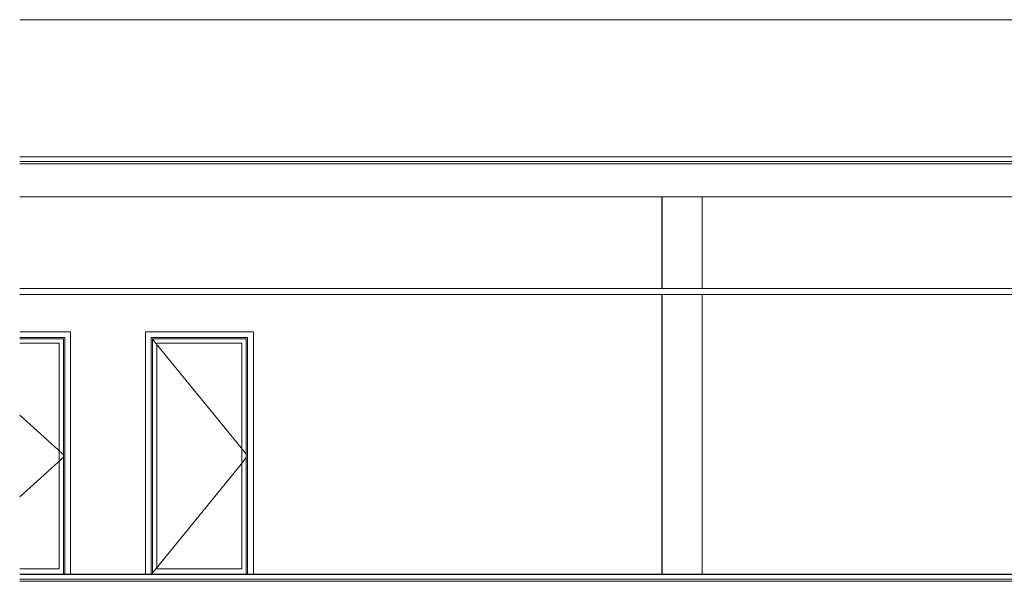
# Model space of a CAD drawing. Header units: millimetres. Extents: x -30280 to 136103, y -81242 to 8968.
# Tile 36 of 46: x 54776 to 63390, y -74002 to -69092. Entities that reach past the tile are written whole.
import ezdxf

# ---------------------------------------------------------------- set-up
doc = ezdxf.new("R2010")
doc.units = ezdxf.units.MM
doc.header["$MEASUREMENT"] = 0
doc.linetypes.add('Wipeout_Contour', pattern=[1000, 0, -1000])
for name, color, linetype in [('07_CR_Cel Ras pladur', 7, 'Continuous'), ('10_ESTR_Fotjats', 7, 'Continuous'), ('10_ESTR_Pilars', 7, 'Continuous'), ('12_FAÇ_Façana', 7, 'Continuous'), ('14_PAV_Paviment existent', 7, 'Continuous'), ('Puertas Archicad', 7, 'Continuous')]:
    doc.layers.add(name, color=color, linetype=linetype)
doc.layers.add('07_CR_Cel Ras pladur_Pluma_Nº__102', color=7, linetype='Continuous', lineweight=5, true_color=0xcccccc)
doc.layers.add('Puertas Archicad_Pluma_Nº__3', color=7, linetype='Continuous', lineweight=5, true_color=0xa4a4a4)
for name, color, linetype, lineweight in [('10_ESTR_Fotjats_Pluma_Nº__1', 7, 'Continuous', 5), ('10_ESTR_Pilars_Pluma_Nº__88', 7, 'Continuous', 5), ('12_FAÇ_Façana_Pluma_Nº__47', 7, 'Continuous', 20), ('14_PAV_Paviment existent_Pluma_Nº__89', 7, 'Continuous', 5), ('Puertas Archicad_Pluma_Nº__1', 7, 'Continuous', 5)]:
    doc.layers.add(name, color=color, linetype=linetype, lineweight=lineweight)

# ---------------------------------------------------------------- blocks, each defined once
blk = doc.blocks.new('Elem Sección_32_1', base_point=(79620.7, -77592.4))
at = {"color": 254, "linetype": 'Wipeout_Contour', "lineweight": 0, "ltscale": 373435.304582}
blk.add_wipeout([(60745.3, -70642.4), (60395.3, -70642.4), (60395.3, -71442.4), (60745.3, -71442.4)], dxfattribs=at).dxf.layer = '10_ESTR_Pilars'
at = {"color": 254, "linetype": 'Wipeout_Contour', "lineweight": 0, "ltscale": 378571.765097}
blk.add_wipeout([(60395.3, -71495.4), (60395.3, -73940.4), (60745.3, -73940.4), (60745.3, -71495.4)], dxfattribs=at).dxf.layer = '10_ESTR_Pilars'
at = {"layer": '10_ESTR_Pilars_Pluma_Nº__88', "color": 7, "linetype": 'Continuous', "lineweight": 5}
for p, q in [((60395.3, -71442.4), (60395.3, -70642.4)), ((60395.3, -73940.4), (60395.3, -71495.4))]:
    blk.add_line(p, q, dxfattribs=at)
blk = doc.blocks.new('Elem Sección_38_1', base_point=(79620.7, -77592.4))
at = {"color": 254, "linetype": 'Wipeout_Contour', "lineweight": 0, "ltscale": 386217.415048}
blk.add_wipeout([(54775.7, -70292.4), (77819.6, -70292.4), (77819.6, -69092.4), (54775.7, -69092.4)], dxfattribs=at).dxf.layer = '12_FAÇ_Façana'
at = {"layer": '12_FAÇ_Façana_Pluma_Nº__47', "color": 7, "linetype": 'Continuous', "lineweight": 20}
blk.add_line((54775.7, -69092.4), (77819.6, -69092.4), dxfattribs=at)
blk = doc.blocks.new('Elem Sección_106_1', base_point=(79620.7, -77592.4))
at = {"color": 254, "linetype": 'Wipeout_Contour', "lineweight": 0, "ltscale": 365901.635461}
blk.add_wipeout([(60392.1, -70642.4), (54775.7, -70642.4), (54775.7, -71442.4), (60392.1, -71442.4)], dxfattribs=at).dxf.layer = '12_FAÇ_Façana'
at = {"color": 254, "linetype": 'Wipeout_Contour', "lineweight": 0, "ltscale": 920833.141479}
blk.add_wipeout([(54775.7, -71820.4), (55220.1, -71820.4), (55220.1, -73940.4), (55876.1, -73940.4), (55876.1, -71820.4), (56820.1, -71820.4), (56820.1, -73940.4), (60392.1, -73940.4), (60392.1, -71495.4), (54775.7, -71495.4)], dxfattribs=at).dxf.layer = '12_FAÇ_Façana'
at = {"layer": '12_FAÇ_Façana_Pluma_Nº__47', "color": 7, "linetype": 'Continuous', "lineweight": 20}
for p, q in [((60392.1, -71442.4), (60392.1, -70642.4)), ((60392.1, -73940.4), (60392.1, -71495.4))]:
    blk.add_line(p, q, dxfattribs=at)
blk = doc.blocks.new('Elem Sección_107_1', base_point=(79620.7, -77592.4))
at = {"color": 254, "linetype": 'Wipeout_Contour', "lineweight": 0, "ltscale": 365737.995196}
blk.add_wipeout([(55170.1, -71870.4), (55170.1, -73940.4), (55220.1, -73940.4), (55220.1, -71820.4)], dxfattribs=at).dxf.layer = 'Puertas Archicad'
at = {"color": 254, "linetype": 'Wipeout_Contour', "lineweight": 0, "ltscale": 361887.938069}
blk.add_wipeout([(55220.1, -71820.4), (54775.7, -71820.4), (54775.7, -71870.4), (55170.1, -71870.4)], dxfattribs=at).dxf.layer = 'Puertas Archicad'
at = {"layer": 'Puertas Archicad_Pluma_Nº__1', "color": 7, "linetype": 'Continuous', "lineweight": 5}
for p, q in [((54775.7, -71820.4), (55220.1, -71820.4)), ((55220.1, -71820.4), (55220.1, -73940.4))]:
    blk.add_line(p, q, dxfattribs=at)
at = {"color": 254, "linetype": 'Wipeout_Contour', "lineweight": 0, "ltscale": 365721.811978}
blk.add_wipeout([(55158.1, -71882.4), (55158.1, -73940.4), (55170.1, -73940.4), (55170.1, -71882.4)], dxfattribs=at).dxf.layer = 'Puertas Archicad'
at = {"color": 254, "linetype": 'Wipeout_Contour', "lineweight": 0, "ltscale": 452562.214046}
blk.add_wipeout([(54775.7, -71870.4), (54775.7, -71882.4), (55158.1, -71882.4), (55170.1, -71882.4), (55170.1, -71870.4)], dxfattribs=at).dxf.layer = 'Puertas Archicad'
at = {"color": 254, "linetype": 'Wipeout_Contour', "lineweight": 0, "ltscale": 365644.845046}
blk.add_wipeout([(55120.1, -73892.4), (55158.1, -73892.4), (55158.1, -71920.4), (55120.1, -71920.4)], dxfattribs=at).dxf.layer = 'Puertas Archicad'
at = {"color": 254, "linetype": 'Wipeout_Contour', "lineweight": 0, "ltscale": 452634.116066}
blk.add_wipeout([(54775.7, -71882.4), (54775.7, -71920.4), (55120.1, -71920.4), (55158.1, -71920.4), (55158.1, -71882.4)], dxfattribs=at).dxf.layer = 'Puertas Archicad'
at = {"color": 254, "linetype": 'Wipeout_Contour', "lineweight": 0, "ltscale": 460642.073491}
blk.add_wipeout([(54775.7, -73940.4), (55158.1, -73940.4), (55158.1, -73892.4), (55120.1, -73892.4), (54775.7, -73892.4)], dxfattribs=at).dxf.layer = 'Puertas Archicad'
at = {"layer": 'Puertas Archicad_Pluma_Nº__1', "color": 7, "linetype": 'Continuous', "lineweight": 5}
for p, q in [((55170.1, -71870.4), (54775.7, -71870.4)), ((55170.1, -73940.4), (55170.1, -71870.4))]:
    blk.add_line(p, q, dxfattribs=at)
at = {"color": 254, "linetype": 'Wipeout_Contour', "lineweight": 0, "ltscale": 365184.426777}
blk.add_wipeout([(54775.7, -73892.4), (55120.1, -73892.4), (55120.1, -71920.4), (54775.7, -71920.4)], dxfattribs=at).dxf.layer = 'Puertas Archicad'
at = {"layer": 'Puertas Archicad_Pluma_Nº__1', "color": 7, "linetype": 'Continuous', "lineweight": 5}
for p, q in [((55158.1, -71882.4), (54775.7, -71882.4)), ((54775.7, -71920.4), (55120.1, -71920.4)), ((55120.1, -71920.4), (55120.1, -73892.4)), ((55158.1, -73940.4), (55158.1, -71882.4)), ((55120.1, -73892.4), (54775.7, -73892.4))]:
    blk.add_line(p, q, dxfattribs=at)
at = {"layer": 'Puertas Archicad_Pluma_Nº__3', "color": 253, "linetype": 'Continuous', "lineweight": 5, "true_color": 0xa4a4a4}
for p, q in [((54775.7, -72549.2), (55158.1, -72895.5)), ((54775.7, -73263.5), (55158.1, -72917.2))]:
    blk.add_line(p, q, dxfattribs=at)
blk = doc.blocks.new('Elem Sección_108_1', base_point=(79620.7, -77592.4))
at = {"color": 254, "linetype": 'Wipeout_Contour', "lineweight": 0, "ltscale": 367449.747333}
blk.add_wipeout([(55926.1, -71870.4), (55876.1, -71820.4), (55876.1, -73940.4), (55926.1, -73940.4)], dxfattribs=at).dxf.layer = 'Puertas Archicad'
at = {"color": 254, "linetype": 'Wipeout_Contour', "lineweight": 0, "ltscale": 369636.933189}
blk.add_wipeout([(56770.1, -71870.4), (56770.1, -73940.4), (56820.1, -73940.4), (56820.1, -71820.4)], dxfattribs=at).dxf.layer = 'Puertas Archicad'
at = {"color": 254, "linetype": 'Wipeout_Contour', "lineweight": 0, "ltscale": 365228.387754}
blk.add_wipeout([(56820.1, -71820.4), (55876.1, -71820.4), (55926.1, -71870.4), (56770.1, -71870.4)], dxfattribs=at).dxf.layer = 'Puertas Archicad'
at = {"layer": 'Puertas Archicad_Pluma_Nº__1', "color": 7, "linetype": 'Continuous', "lineweight": 5}
for p, q in [((55876.1, -73940.4), (55876.1, -71820.4)), ((55876.1, -71820.4), (56820.1, -71820.4)), ((56820.1, -71820.4), (56820.1, -73940.4))]:
    blk.add_line(p, q, dxfattribs=at)
at = {"color": 254, "linetype": 'Wipeout_Contour', "lineweight": 0, "ltscale": 367583.598521}
blk.add_wipeout([(55938.1, -71882.4), (55926.1, -71882.4), (55926.1, -73940.4), (55938.1, -73940.4)], dxfattribs=at).dxf.layer = 'Puertas Archicad'
at = {"color": 254, "linetype": 'Wipeout_Contour', "lineweight": 0, "ltscale": 369618.762591}
blk.add_wipeout([(56758.1, -71882.4), (56758.1, -73940.4), (56770.1, -73940.4), (56770.1, -71882.4)], dxfattribs=at).dxf.layer = 'Puertas Archicad'
at = {"color": 254, "linetype": 'Wipeout_Contour', "lineweight": 0, "ltscale": 547998.645199}
blk.add_wipeout([(56770.1, -71870.4), (55926.1, -71870.4), (55926.1, -71882.4), (55938.1, -71882.4), (56758.1, -71882.4), (56770.1, -71882.4)], dxfattribs=at).dxf.layer = 'Puertas Archicad'
at = {"color": 254, "linetype": 'Wipeout_Contour', "lineweight": 0, "ltscale": 367627.916795}
blk.add_wipeout([(55938.1, -71920.4), (55938.1, -73892.4), (55976.1, -73892.4), (55976.1, -71920.4)], dxfattribs=at).dxf.layer = 'Puertas Archicad'
at = {"color": 254, "linetype": 'Wipeout_Contour', "lineweight": 0, "ltscale": 369540.850382}
blk.add_wipeout([(56720.1, -73892.4), (56758.1, -73892.4), (56758.1, -71920.4), (56720.1, -71920.4)], dxfattribs=at).dxf.layer = 'Puertas Archicad'
at = {"color": 254, "linetype": 'Wipeout_Contour', "lineweight": 0, "ltscale": 548136.834709}
blk.add_wipeout([(56758.1, -71882.4), (55938.1, -71882.4), (55938.1, -71920.4), (55976.1, -71920.4), (56720.1, -71920.4), (56758.1, -71920.4)], dxfattribs=at).dxf.layer = 'Puertas Archicad'
at = {"color": 254, "linetype": 'Wipeout_Contour', "lineweight": 0, "ltscale": 557633.008677}
blk.add_wipeout([(55976.1, -73892.4), (55938.1, -73892.4), (55938.1, -73940.4), (56758.1, -73940.4), (56758.1, -73892.4), (56720.1, -73892.4)], dxfattribs=at).dxf.layer = 'Puertas Archicad'
at = {"layer": 'Puertas Archicad_Pluma_Nº__1', "color": 7, "linetype": 'Continuous', "lineweight": 5}
for p, q in [((55926.1, -71870.4), (55926.1, -73940.4)), ((56770.1, -71870.4), (55926.1, -71870.4)), ((56770.1, -73940.4), (56770.1, -71870.4))]:
    blk.add_line(p, q, dxfattribs=at)
at = {"color": 254, "linetype": 'Wipeout_Contour', "lineweight": 0, "ltscale": 368584.185395}
blk.add_wipeout([(55976.1, -73892.4), (56720.1, -73892.4), (56720.1, -71920.4), (55976.1, -71920.4)], dxfattribs=at).dxf.layer = 'Puertas Archicad'
at = {"layer": 'Puertas Archicad_Pluma_Nº__1', "color": 7, "linetype": 'Continuous', "lineweight": 5}
for p, q in [((55938.1, -71882.4), (55938.1, -73940.4)), ((56758.1, -71882.4), (55938.1, -71882.4)), ((55976.1, -73892.4), (55976.1, -71920.4)), ((55976.1, -71920.4), (56720.1, -71920.4)), ((56720.1, -71920.4), (56720.1, -73892.4)), ((56758.1, -73940.4), (56758.1, -71882.4)), ((56720.1, -73892.4), (55976.1, -73892.4))]:
    blk.add_line(p, q, dxfattribs=at)
at = {"layer": 'Puertas Archicad_Pluma_Nº__3', "color": 253, "linetype": 'Continuous', "lineweight": 5, "true_color": 0xa4a4a4}
for p, q in [((55938.1, -71885.1), (56758.1, -72891.6)), ((55938.1, -73927.6), (56758.1, -72921.1))]:
    blk.add_line(p, q, dxfattribs=at)
blk = doc.blocks.new('Elem Sección_109_1', base_point=(79620.7, -77592.4))
at = {"color": 254, "linetype": 'Wipeout_Contour', "lineweight": 0, "ltscale": 389602.860826}
blk.add_wipeout([(72252.8, -70642.4), (60745.3, -70642.4), (60745.3, -71442.4), (72252.8, -71442.4)], dxfattribs=at).dxf.layer = '12_FAÇ_Façana'
at = {"color": 254, "linetype": 'Wipeout_Contour', "lineweight": 0, "ltscale": 1187317.245493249}
blk.add_wipeout([(72252.8, -71495.4), (60745.3, -71495.4), (60745.3, -73940.4), (65728.3, -73940.4), (65728.3, -71820.4), (66672.3, -71820.4), (66672.3, -73940.4), (67605.5, -73940.4), (67605.5, -71820.4), (68549.5, -71820.4), (68549.5, -73940.4), (72252.8, -73940.4)], dxfattribs=at).dxf.layer = '12_FAÇ_Façana'
at = {"layer": '12_FAÇ_Façana_Pluma_Nº__47', "color": 7, "linetype": 'Continuous', "lineweight": 20}
for p, q in [((60745.3, -71442.4), (60745.3, -70642.4)), ((60745.3, -73940.4), (60745.3, -71495.4))]:
    blk.add_line(p, q, dxfattribs=at)
blk = doc.blocks.new('Elem Sección_112_1', base_point=(79620.7, -77592.4))
at = {"color": 254, "linetype": 'Wipeout_Contour', "lineweight": 0, "ltscale": 372976.977616}
blk.add_wipeout([(60392.1, -70642.4), (60392.1, -71442.4), (60395.3, -71442.4), (60395.3, -70642.4)], dxfattribs=at).dxf.layer = '12_FAÇ_Façana'
at = {"color": 254, "linetype": 'Wipeout_Contour', "lineweight": 0, "ltscale": 378119.617117}
blk.add_wipeout([(60392.1, -71495.4), (60392.1, -73940.4), (60395.3, -73940.4), (60395.3, -71495.4)], dxfattribs=at).dxf.layer = '12_FAÇ_Façana'
blk = doc.blocks.new('Elem Sección_120_1', base_point=(79620.7, -77592.4))
at = {"layer": '10_ESTR_Fotjats_Pluma_Nº__1', "color": 7, "linetype": 'Continuous', "lineweight": 5}
for p, q in [((87529.5, -73942.4), (54775.7, -73942.4)), ((87529.5, -73982.4), (54775.7, -73982.4)), ((87529.5, -74002.4), (54775.7, -74002.4))]:
    blk.add_line(p, q, dxfattribs=at)
blk = doc.blocks.new('Elem Sección_121_1', base_point=(79620.7, -77592.4))
at = {"layer": '10_ESTR_Fotjats_Pluma_Nº__1', "color": 7, "linetype": 'Continuous', "lineweight": 5}
for p, q in [((87529.5, -70292.4), (54775.7, -70292.4)), ((87529.5, -70332.4), (54775.7, -70332.4)), ((87529.5, -70352.4), (54775.7, -70352.4)), ((87529.5, -70642.4), (54775.7, -70642.4))]:
    blk.add_line(p, q, dxfattribs=at)
blk = doc.blocks.new('Elem Sección_122_1', base_point=(79620.7, -77592.4))
at = {"color": 254, "linetype": 'Wipeout_Contour', "lineweight": 0, "ltscale": 406092.873619}
blk.add_wipeout([(54775.7, -71442.4), (54775.7, -71495.4), (87529.5, -71495.4), (87529.5, -71442.4)], dxfattribs=at).dxf.layer = '07_CR_Cel Ras pladur'
at = {"layer": '07_CR_Cel Ras pladur_Pluma_Nº__102', "color": 254, "linetype": 'Continuous', "lineweight": 5, "true_color": 0xcccccc}
for p, q in [((54775.7, -71442.4), (87529.5, -71442.4)), ((54775.7, -71495.4), (87529.5, -71495.4))]:
    blk.add_line(p, q, dxfattribs=at)
blk = doc.blocks.new('Elem Sección_124_1', base_point=(79620.7, -77592.4))
at = {"color": 254, "linetype": 'Wipeout_Contour', "lineweight": 0, "ltscale": 412522.163965}
blk.add_wipeout([(54775.7, -73942.4), (87084.2, -73942.4), (87084.2, -73940.4), (54775.7, -73940.4)], dxfattribs=at).dxf.layer = '14_PAV_Paviment existent'
at = {"layer": '14_PAV_Paviment existent_Pluma_Nº__89', "color": 7, "linetype": 'Continuous', "lineweight": 5}
blk.add_line((54775.7, -73940.4), (87084.2, -73940.4), dxfattribs=at)

msp = doc.modelspace()

# ---------------------------------------------------------------- block references
at = {"layer": '10_ESTR_Pilars', "lineweight": 0}
msp.add_blockref('Elem Sección_32_1', (79620.736, -77592.372), dxfattribs=at)
at = {"layer": '12_FAÇ_Façana', "lineweight": 0}
msp.add_blockref('Elem Sección_38_1', (79620.736, -77592.372), dxfattribs=at)

# ---------------------------------------------------------------- next in the draw order: block references
for name in ['Elem Sección_106_1', 'Elem Sección_109_1']:
    msp.add_blockref(name, (79620.736, -77592.372), dxfattribs=at)

# ---------------------------------------------------------------- next in the draw order: block references
msp.add_blockref('Elem Sección_112_1', (79620.736, -77592.372), dxfattribs=at)
at = {"layer": 'Puertas Archicad', "lineweight": 0}
for name in ['Elem Sección_107_1', 'Elem Sección_108_1']:
    msp.add_blockref(name, (79620.736, -77592.372), dxfattribs=at)

# ---------------------------------------------------------------- next in the draw order: block references
at = {"layer": '07_CR_Cel Ras pladur', "lineweight": 0}
msp.add_blockref('Elem Sección_122_1', (79620.736, -77592.372), dxfattribs=at)
at = {"layer": '10_ESTR_Fotjats', "lineweight": 0}
for name in ['Elem Sección_121_1', 'Elem Sección_120_1']:
    msp.add_blockref(name, (79620.736, -77592.372), dxfattribs=at)

# ---------------------------------------------------------------- next in the draw order: block references
at = {"layer": '14_PAV_Paviment existent', "lineweight": 0}
msp.add_blockref('Elem Sección_124_1', (79620.736, -77592.372), dxfattribs=at)

doc.saveas('drawing.dxf')
